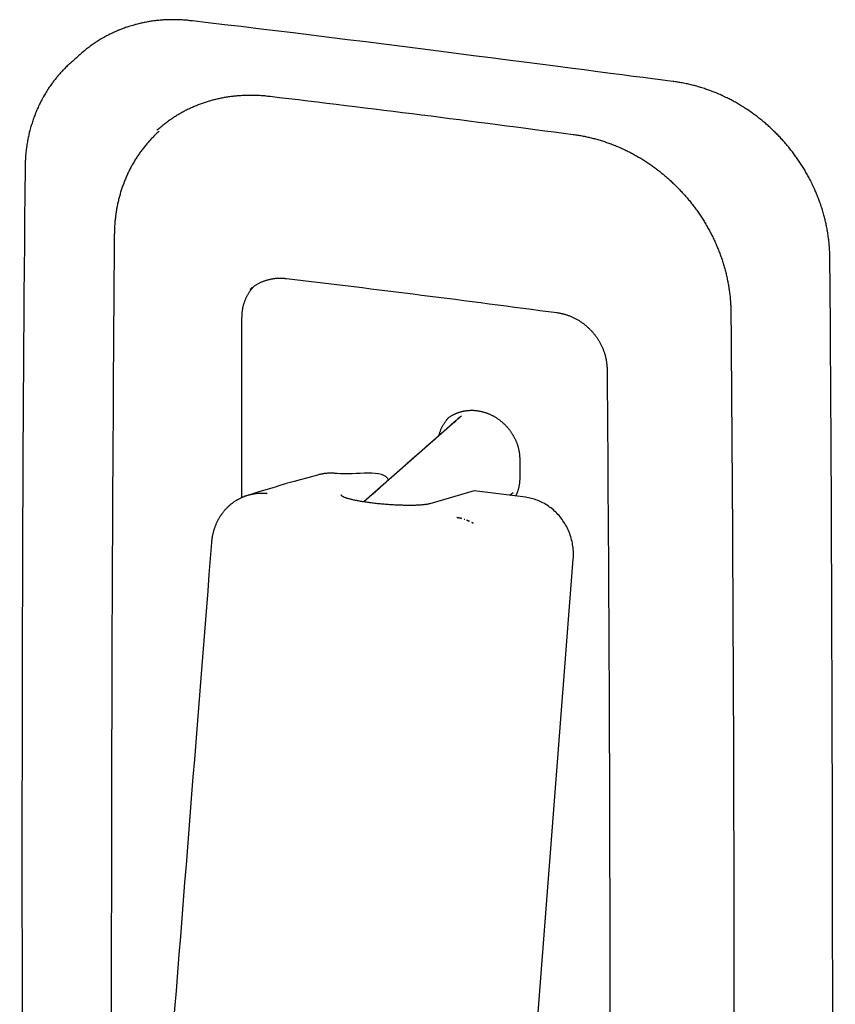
# Paper-space layout '_Dimétrica' of a CAD drawing. Header units: millimetres. Extents: x 12 to 85, y 1 to 177.
# Tile 2 of 2: x 12 to 85, y 89 to 177. Entities that reach past the tile are written whole.
import ezdxf

# ---------------------------------------------------------------- set-up
doc = ezdxf.new("R2010")
doc.units = ezdxf.units.MM

psp = doc.layouts.new('_Dimétrica')

# ---------------------------------------------------------------- linework, layer by layer
at = {"color": 7, "linetype": 'Continuous', "lineweight": 25}
for p, q in [((49.801, 140.972), (49.801, 140.972)), ((50.331, 140.591), (42.398, 133.594)), ((31.427, 133.959), (31.427, 133.959)), ((31.976, 134.17), (31.86, 134.133)), ((32.446, 134.285), (32.361, 134.269)), ((55.463, 134.184), (55.755, 134.441))]:
    psp.add_line(p, q, dxfattribs=at)
at = {"color": 7, "linetype": 'Continuous', "lineweight": 25, "flags": 128}
psp.add_lwpolyline([(53.191, 25.733), (61.147, 128.479), (61.157, 128.623), (61.162, 128.768), (61.163, 128.912), (61.16, 129.057), (61.154, 129.202), (61.143, 129.346), (61.128, 129.491), (61.11, 129.635), (61.087, 129.778), (61.061, 129.921), (61.03, 130.063), (60.996, 130.205), (60.958, 130.345), (60.916, 130.484), (60.871, 130.622), (60.822, 130.759), (60.769, 130.894), (60.712, 131.028), (60.652, 131.16), (60.588, 131.291), (60.521, 131.419), (60.45, 131.546), (60.376, 131.67), (60.299, 131.793), (60.219, 131.912), (60.135, 132.03), (60.048, 132.145), (59.958, 132.257), (59.865, 132.367), (59.77, 132.474), (59.671, 132.578), (59.57, 132.679), (59.466, 132.777), (59.36, 132.872), (59.251, 132.964), (59.14, 133.052), (59.027, 133.137), (58.911, 133.219), (58.794, 133.297), (58.674, 133.371), (58.553, 133.442), (58.43, 133.509), (58.305, 133.572), (58.178, 133.632), (58.05, 133.688), (57.921, 133.739), (57.791, 133.787), (57.659, 133.831), (57.527, 133.871), (57.393, 133.907), (57.259, 133.938), (57.124, 133.966), (56.989, 133.989), (56.853, 134.008), (52.269, 134.586), (48.3, 133.431), (48.257, 133.42), (48.211, 133.408), (48.162, 133.397), (48.11, 133.387), (48.054, 133.377), (47.996, 133.367), (47.934, 133.358), (47.87, 133.35), (47.803, 133.341), (47.733, 133.334), (47.66, 133.326), (47.585, 133.32), (47.506, 133.314), (47.426, 133.308), (47.342, 133.303), (47.257, 133.298), (47.169, 133.294), (47.078, 133.29), (46.986, 133.287), (46.891, 133.285), (46.795, 133.283), (46.696, 133.281), (46.595, 133.28), (46.493, 133.28), (46.389, 133.28), (46.283, 133.281), (46.176, 133.282), (46.067, 133.284), (45.957, 133.286), (45.846, 133.289), (45.733, 133.292), (45.62, 133.296), (45.505, 133.3), (45.39, 133.305), (45.274, 133.311), (45.157, 133.317), (45.039, 133.323), (44.921, 133.33), (44.803, 133.337), (44.684, 133.345), (44.565, 133.354), (44.447, 133.363), (44.328, 133.372), (44.209, 133.382), (44.09, 133.392), (43.972, 133.403), (43.854, 133.414), (43.737, 133.425), (43.62, 133.437), (43.504, 133.45), (43.389, 133.462), (43.275, 133.476), (43.162, 133.489), (43.049, 133.503), (42.939, 133.517), (42.829, 133.532), (42.721, 133.547), (42.614, 133.562), (42.509, 133.577), (42.405, 133.593), (42.303, 133.609), (42.203, 133.626), (42.105, 133.642), (42.009, 133.659), (41.915, 133.676), (41.823, 133.693), (41.734, 133.71), (41.646, 133.728), (41.561, 133.746), (41.479, 133.764), (41.399, 133.782), (41.321, 133.8), (41.247, 133.818), (41.175, 133.836), (41.106, 133.855), (41.039, 133.873), (40.976, 133.891), (40.915, 133.91), (40.858, 133.928), (40.803, 133.947), (40.752, 133.965), (40.704, 133.984), (40.659, 134.002), (40.617, 134.02), (40.579, 134.038), (40.543, 134.056), (40.511, 134.074), (40.483, 134.092), (40.458, 134.11), (40.436, 134.127), (40.417, 134.145), (40.402, 134.162), (40.391, 134.179), (40.383, 134.195), (40.378, 134.212), (40.377, 134.228), (40.377, 134.228)], dxfattribs=at)
at = {"color": 7, "linetype": 'Continuous', "lineweight": 25}
for points, knots in [([(12.075, 21.986), (12.075, 21.986), (12.075, 21.937), (12.08, 21.52), (12.093, 21.215), (12.124, 20.788), (12.133, 20.703), (12.171, 20.291), (12.223, 19.916), (12.277, 19.546), (12.357, 19.124), (12.372, 19.053), (12.461, 18.628), (12.547, 18.281), (12.668, 17.839), (12.768, 17.498), (12.912, 17.069), (12.93, 17.017), (13.081, 16.59), (13.215, 16.254), (13.389, 15.84), (13.562, 15.457), (13.761, 15.05), (13.922, 14.732), (14.155, 14.314), (14.169, 14.29), (14.409, 13.875), (14.601, 13.572), (14.849, 13.191), (15.095, 12.839), (15.353, 12.487), (15.619, 12.143), (15.894, 11.805), (16.178, 11.475), (16.471, 11.152), (16.771, 10.836), (17.079, 10.529), (17.396, 10.229), (17.715, 9.941), (18.062, 9.647), (18.339, 9.419), (18.72, 9.129), (18.743, 9.112), (19.128, 8.829), (19.424, 8.629), (19.802, 8.381), (20.161, 8.161), (20.55, 7.937), (20.867, 7.762), (21.271, 7.558), (21.32, 7.535), (21.728, 7.338), (22.054, 7.196), (22.477, 7.021), (22.811, 6.892), (23.222, 6.751), (23.29, 6.727), (23.702, 6.595), (24.047, 6.497), (24.467, 6.388), (24.868, 6.296), (25.289, 6.213), (25.645, 6.15), (26.046, 6.096), (31.089, 5.419), (54.617, 2.346), (69.533, 0.621), (69.887, 0.59), (70.274, 0.571), (70.375, 0.566), (70.726, 0.555), (71.07, 0.559), (71.175, 0.562), (71.565, 0.573), (71.869, 0.593), (72.249, 0.63), (72.361, 0.641), (72.697, 0.68), (73.025, 0.733), (73.14, 0.754), (73.5, 0.818), (73.834, 0.893), (74.235, 0.993), (74.566, 1.085), (74.903, 1.194), (75.022, 1.233), (75.328, 1.338), (75.624, 1.456), (75.743, 1.504), (76.039, 1.626), (76.325, 1.762), (76.443, 1.818), (76.728, 1.958), (77.003, 2.111), (77.118, 2.175), (77.391, 2.332), (77.655, 2.502), (77.767, 2.573), (78.028, 2.747), (78.279, 2.933), (78.387, 3.011), (78.649, 3.213), (79.447, 3.883), (79.172, 3.673), (80.082, 4.462), (80.179, 4.554), (80.409, 4.765), (80.629, 4.988), (80.72, 5.085), (80.936, 5.311), (81.141, 5.549), (81.226, 5.651), (81.427, 5.891), (81.617, 6.143), (81.695, 6.25), (81.881, 6.503), (82.056, 6.769), (82.126, 6.878), (82.296, 7.145), (82.455, 7.423), (82.517, 7.535), (82.672, 7.814), (82.814, 8.105), (82.867, 8.218), (83.018, 8.539), (83.15, 8.856), (83.3, 9.241), (83.416, 9.563), (83.525, 9.912), (83.559, 10.024), (83.653, 10.342), (83.733, 10.67), (83.759, 10.781), (83.843, 11.153), (83.9, 11.452), (83.96, 11.837), (83.977, 11.942), (84.023, 12.282), (84.056, 12.632), (84.064, 12.733), (84.094, 13.119), (84.107, 13.474), (84.597, 61.893), (84.275, 138.887), (84.111, 155.355), (84.107, 155.765), (84.094, 156.064), (84.063, 156.483), (84.057, 156.567), (84.016, 156.988), (83.979, 157.282), (83.912, 157.71), (83.9, 157.783), (83.826, 158.199), (83.752, 158.543), (83.648, 158.978), (83.56, 159.315), (83.433, 159.737), (83.417, 159.792), (83.283, 160.211), (83.161, 160.547), (83.008, 160.952), (82.84, 161.354), (82.699, 161.678), (82.499, 162.093), (82.483, 162.126), (82.276, 162.539), (82.106, 162.849), (81.886, 163.235), (81.667, 163.595), (81.436, 163.954), (81.196, 164.307), (80.947, 164.654), (80.69, 164.995), (80.423, 165.33), (80.148, 165.658), (79.866, 165.979), (79.575, 166.292), (79.276, 166.598), (78.97, 166.897), (78.656, 167.187), (78.336, 167.469), (78.008, 167.743), (77.679, 168.005), (77.323, 168.272), (77.037, 168.48), (76.653, 168.737), (76.623, 168.756), (76.235, 169.007), (75.932, 169.187), (75.554, 169.404), (75.172, 169.607), (74.853, 169.769), (74.455, 169.954), (74.401, 169.978), (73.999, 170.157), (73.675, 170.286), (73.256, 170.443), (72.925, 170.56), (72.522, 170.685), (72.45, 170.707), (72.034, 170.826), (71.747, 170.9), (71.335, 170.993), (71.252, 171.009), (70.84, 171.093), (70.545, 171.142), (70.139, 171.198), (65.098, 171.846), (41.569, 174.948), (26.653, 176.673), (26.299, 176.704), (25.912, 176.722), (25.811, 176.728), (25.46, 176.739), (25.117, 176.735), (25.011, 176.732), (24.621, 176.72), (24.317, 176.701), (23.937, 176.664), (23.825, 176.653), (23.489, 176.614), (23.162, 176.56), (23.047, 176.54), (22.679, 176.473), (22.38, 176.408), (22.024, 176.317), (21.905, 176.288), (21.59, 176.2), (21.284, 176.1), (21.165, 176.061), (20.859, 175.956), (20.562, 175.838), (20.443, 175.79), (20.147, 175.668), (19.861, 175.531), (19.744, 175.476), (19.459, 175.336), (19.184, 175.182), (19.069, 175.119), (18.795, 174.962), (18.532, 174.792), (18.42, 174.721), (18.158, 174.547), (17.907, 174.361), (17.799, 174.282), (17.55, 174.093), (17.312, 173.891), (16.947, 173.589), (16.871, 173.488), (16.146, 172.871), (16.052, 172.783), (16.05, 172.78)], [0, 0, 0, 0, 0.0000176, 0.0013381, 0.0026585, 0.003979, 0.0039966, 0.0053169, 0.0066372, 0.0079574, 0.0092777, 0.0092953, 0.0106153, 0.0119354, 0.0132554, 0.0145755, 0.0158956, 0.0159132, 0.017233, 0.0185528, 0.0198727, 0.0211925, 0.0225123, 0.0238322, 0.025152, 0.0251696, 0.0264892, 0.0278088, 0.0291284, 0.030448, 0.0317676, 0.0330872, 0.0344068, 0.0357264, 0.037046, 0.0383656, 0.0396852, 0.0410048, 0.0423244, 0.043644, 0.0449635, 0.0462832, 0.0463008, 0.0476206, 0.0489404, 0.0502603, 0.0515801, 0.0528999, 0.0542198, 0.0555396, 0.0555572, 0.0568773, 0.0581973, 0.0595174, 0.0608374, 0.0621575, 0.0621751, 0.0634954, 0.0648156, 0.0661359, 0.0674564, 0.0687769, 0.0700973, 0.0714178, 0.0714354, 0.2107802, 0.2120769, 0.2133735, 0.2146701, 0.2146878, 0.2159846, 0.2172814, 0.217299, 0.2185959, 0.2198929, 0.2211899, 0.2212075, 0.2225046, 0.2238017, 0.2238193, 0.2251165, 0.2264137, 0.2277111, 0.2290084, 0.2303058, 0.2303234, 0.2316208, 0.2329182, 0.2329358, 0.2342333, 0.2355308, 0.2355484, 0.236846, 0.2381435, 0.2381612, 0.2394588, 0.2407564, 0.240774, 0.2420717, 0.2433693, 0.2433869, 0.2446846, 0.2459824, 0.2538584, 0.2551561, 0.2551737, 0.2564714, 0.257769, 0.2577867, 0.2590843, 0.260382, 0.2603996, 0.2616972, 0.2629948, 0.2630124, 0.26431, 0.2656076, 0.2656252, 0.2669227, 0.2682202, 0.2682378, 0.2695352, 0.2708326, 0.2708503, 0.2721476, 0.2734449, 0.2747423, 0.2760395, 0.2773367, 0.2773544, 0.2786514, 0.2799485, 0.2799661, 0.2812631, 0.28256, 0.283857, 0.2838746, 0.2851714, 0.2864682, 0.2864858, 0.2877824, 0.2890791, 0.2903757, 0.744761, 0.7447787, 0.7460751, 0.7473716, 0.7486681, 0.7486854, 0.7499817, 0.7512781, 0.7525744, 0.7525917, 0.7538878, 0.7551839, 0.75648, 0.7577762, 0.7590723, 0.7590896, 0.7603855, 0.7616814, 0.7629773, 0.7642732, 0.7655691, 0.766865, 0.7668823, 0.768178, 0.7694737, 0.7707693, 0.772065, 0.7733607, 0.7746564, 0.7759521, 0.7772478, 0.7785434, 0.7798391, 0.7811348, 0.7824305, 0.7837261, 0.7850218, 0.7863175, 0.7876132, 0.7889088, 0.7902045, 0.7915002, 0.7927959, 0.7940916, 0.7941089, 0.7954048, 0.7967007, 0.7979966, 0.7992925, 0.8005884, 0.8018843, 0.8019016, 0.8031977, 0.8044938, 0.8057899, 0.807086, 0.8083822, 0.8083995, 0.8096958, 0.8109921, 0.8122884, 0.8123057, 0.8136022, 0.8148987, 0.8161952, 0.8162128, 0.9555576, 0.9568542, 0.9581509, 0.9594475, 0.9594651, 0.9607619, 0.9620587, 0.9620764, 0.9633733, 0.9646703, 0.9659672, 0.9659848, 0.9672819, 0.968579, 0.9685967, 0.9698939, 0.9711911, 0.9724883, 0.9725059, 0.9738032, 0.9751006, 0.9751182, 0.9764156, 0.977713, 0.9777306, 0.9790281, 0.9803256, 0.9803432, 0.9816408, 0.9829384, 0.982956, 0.9842536, 0.9855512, 0.9855688, 0.9868665, 0.9881641, 0.9881818, 0.9894794, 0.9907771, 0.9907947, 0.9986708, 0.9999684, 1, 1, 1, 1]), ([(16.055, 172.785), (15.968, 172.705), (15.795, 172.546), (15.558, 172.305), (15.466, 172.209), (15.25, 171.983), (15.045, 171.744), (14.961, 171.643), (14.759, 171.402), (14.569, 171.151), (14.492, 171.044), (14.305, 170.791), (14.131, 170.525), (14.061, 170.416), (13.89, 170.149), (13.731, 169.87), (13.67, 169.759), (13.515, 169.479), (13.372, 169.189), (13.319, 169.075), (13.181, 168.785), (13.055, 168.482), (13.011, 168.368), (12.876, 168.027), (12.774, 167.738), (12.662, 167.381), (12.627, 167.27), (12.533, 166.952), (12.453, 166.623), (12.427, 166.513), (12.343, 166.141), (12.286, 165.842), (12.226, 165.457), (12.21, 165.352), (12.163, 165.012), (12.13, 164.662), (12.123, 164.561), (12.093, 164.175), (12.079, 163.82), (11.591, 115.361), (11.833, 68.607), (12.075, 21.986)], [0, 0, 0, 0, 0.00265, 0.005301, 0.005337, 0.007987, 0.010638, 0.010674, 0.013324, 0.015974, 0.01601, 0.018661, 0.021311, 0.021347, 0.023997, 0.026647, 0.026683, 0.029333, 0.031983, 0.032019, 0.034669, 0.037318, 0.037354, 0.040004, 0.042653, 0.045303, 0.045339, 0.047988, 0.050637, 0.050673, 0.053322, 0.055971, 0.05862, 0.058656, 0.061305, 0.063954, 0.06399, 0.066638, 0.069286, 0.071935, 1, 1, 1, 1]), ([(23.87, 166.847), (23.965, 166.932), (24.154, 167.101), (24.447, 167.342), (24.748, 167.575), (25.057, 167.798), (25.373, 168.011), (25.696, 168.214), (26.026, 168.407), (26.362, 168.589), (26.704, 168.761), (27.053, 168.922), (27.407, 169.072), (27.766, 169.212), (28.131, 169.34), (28.5, 169.457), (28.874, 169.563), (29.252, 169.657), (29.634, 169.74), (30.019, 169.812), (30.408, 169.872), (30.8, 169.92), (31.194, 169.957), (31.59, 169.982), (31.989, 169.996), (32.389, 169.997), (32.79, 169.987), (33.193, 169.966), (33.596, 169.933), (42.908, 168.837), (52.218, 167.664), (61.53, 166.414), (61.933, 166.345), (62.335, 166.265), (62.737, 166.174), (63.137, 166.071), (63.535, 165.958), (63.932, 165.833), (64.326, 165.696), (64.718, 165.549), (65.106, 165.391), (65.492, 165.223), (65.874, 165.044), (66.252, 164.854), (66.625, 164.654), (66.995, 164.444), (67.359, 164.224), (67.719, 163.994), (68.073, 163.754), (68.421, 163.505), (68.764, 163.247), (69.1, 162.98), (69.43, 162.704), (69.753, 162.42), (70.069, 162.127), (70.377, 161.826), (70.678, 161.518), (70.972, 161.202), (71.257, 160.878), (71.534, 160.548), (71.803, 160.21), (72.062, 159.867), (72.313, 159.516), (72.555, 159.161), (72.788, 158.799), (73.011, 158.432), (73.224, 158.06), (73.427, 157.683), (73.62, 157.302), (73.804, 156.916), (73.976, 156.527), (74.139, 156.134), (74.291, 155.739), (74.432, 155.34), (74.562, 154.939), (74.681, 154.535), (74.789, 154.13), (74.886, 153.723), (74.972, 153.315), (75.046, 152.906), (75.109, 152.496), (75.161, 152.086), (75.201, 151.676), (75.23, 151.267), (75.248, 150.859), (75.609, 106.7), (75.617, 62.588), (75.248, 18.516), (75.229, 18.105), (75.199, 17.695), (75.158, 17.289), (75.104, 16.885), (75.039, 16.484), (74.961, 16.087), (74.872, 15.694), (74.772, 15.305), (74.66, 14.921), (74.536, 14.541), (74.401, 14.167), (74.255, 13.798), (74.098, 13.436), (73.93, 13.079), (73.751, 12.729), (73.561, 12.385), (73.361, 12.049), (73.15, 11.72), (72.929, 11.398), (72.698, 11.085), (72.458, 10.779), (72.208, 10.482), (71.948, 10.194), (71.679, 9.914), (71.402, 9.643), (71.21, 9.471), (71.114, 9.384)], [0, 0, 0, 0, 0.001995, 0.00399, 0.005985, 0.00798, 0.009975, 0.01197, 0.013966, 0.015961, 0.017956, 0.019951, 0.021946, 0.023941, 0.025936, 0.027931, 0.029926, 0.031921, 0.033916, 0.035911, 0.037906, 0.039902, 0.041897, 0.043892, 0.045887, 0.047882, 0.049877, 0.051872, 0.053867, 0.055862, 0.190027, 0.192022, 0.194017, 0.196012, 0.198007, 0.200002, 0.201997, 0.203993, 0.205988, 0.207983, 0.209978, 0.211973, 0.213968, 0.215963, 0.217958, 0.219953, 0.221948, 0.223943, 0.225938, 0.227934, 0.229929, 0.231924, 0.233919, 0.235914, 0.237909, 0.239904, 0.241899, 0.243894, 0.245889, 0.247884, 0.249879, 0.251874, 0.25387, 0.255865, 0.25786, 0.259855, 0.26185, 0.263845, 0.26584, 0.267835, 0.26983, 0.271825, 0.27382, 0.275815, 0.27781, 0.279806, 0.281801, 0.283796, 0.285791, 0.287786, 0.289781, 0.291776, 0.293771, 0.295766, 0.297761, 0.299756, 0.945135, 0.947167, 0.949199, 0.951231, 0.953264, 0.955296, 0.957328, 0.95936, 0.961392, 0.963424, 0.965456, 0.967488, 0.96952, 0.971552, 0.973584, 0.975616, 0.977648, 0.97968, 0.981712, 0.983744, 0.985776, 0.987808, 0.98984, 0.991872, 0.993904, 0.995936, 0.997968, 1, 1, 1, 1]), ([(24.075, 166.761), (24.055, 166.744), (23.992, 166.689), (23.717, 166.431), (23.468, 166.18), (23.207, 165.901), (22.961, 165.619), (22.722, 165.328), (22.493, 165.029), (22.273, 164.722), (22.062, 164.408), (21.862, 164.087), (21.671, 163.759), (21.49, 163.424), (21.319, 163.083), (21.159, 162.736), (21.01, 162.383), (20.87, 162.024), (20.742, 161.661), (20.624, 161.292), (20.518, 160.919), (20.422, 160.542), (20.337, 160.16), (20.264, 159.775), (20.202, 159.387), (20.151, 158.995), (20.111, 158.601), (20.083, 158.204), (20.065, 157.806), (19.704, 113.742), (19.704, 69.637), (20.065, 25.481), (20.083, 25.078), (20.111, 24.675), (20.151, 24.27), (20.202, 23.866), (20.264, 23.462), (20.337, 23.058), (20.422, 22.655), (20.518, 22.254), (20.624, 21.854), (20.742, 21.456), (20.87, 21.06), (21.01, 20.666), (21.159, 20.276), (21.319, 19.888), (21.49, 19.504), (21.671, 19.124), (21.862, 18.748), (22.062, 18.376), (22.273, 18.009), (22.493, 17.647), (22.722, 17.29), (22.961, 16.938), (23.208, 16.593), (23.465, 16.254), (23.73, 15.921), (24.003, 15.595), (24.284, 15.276), (24.574, 14.964), (24.871, 14.659), (25.175, 14.362), (25.487, 14.074), (25.806, 13.793), (26.131, 13.521), (26.463, 13.257), (26.801, 13.003), (27.145, 12.757), (27.494, 12.521), (27.849, 12.294), (28.209, 12.077), (28.573, 11.869), (28.942, 11.672), (29.315, 11.485), (29.692, 11.308), (30.072, 11.141), (30.456, 10.985), (30.842, 10.84), (31.231, 10.706), (31.622, 10.583), (32.016, 10.47), (32.41, 10.369), (32.806, 10.279), (33.204, 10.201), (33.601, 10.133), (42.909, 8.882), (52.219, 7.708), (61.532, 6.614), (61.937, 6.581), (62.341, 6.56), (62.745, 6.551), (63.147, 6.553), (63.547, 6.568), (63.945, 6.595), (64.341, 6.633), (64.734, 6.684), (65.124, 6.746), (65.511, 6.82), (65.894, 6.906), (66.273, 7.004), (66.648, 7.113), (67.018, 7.234), (67.382, 7.366), (67.742, 7.509), (68.096, 7.664), (68.444, 7.829), (68.786, 8.006), (69.122, 8.193), (69.45, 8.391), (69.773, 8.599), (70.086, 8.817), (70.397, 9.05), (70.679, 9.273), (70.969, 9.523), (71.033, 9.579), (71.053, 9.597)], [0, 0, 0, 0, 0.000928, 0.002903, 0.004877, 0.006852, 0.008827, 0.010801, 0.012776, 0.014751, 0.016725, 0.0187, 0.020675, 0.022649, 0.024624, 0.026599, 0.028573, 0.030548, 0.032523, 0.034497, 0.036472, 0.038446, 0.040421, 0.042396, 0.04437, 0.046345, 0.04832, 0.050294, 0.052269, 0.054244, 0.701589, 0.703564, 0.705539, 0.707513, 0.709488, 0.711463, 0.713437, 0.715412, 0.717387, 0.719361, 0.721336, 0.723311, 0.725285, 0.72726, 0.729235, 0.731209, 0.733184, 0.735159, 0.737133, 0.739108, 0.741083, 0.743057, 0.745032, 0.747006, 0.748981, 0.750956, 0.75293, 0.754905, 0.75688, 0.758854, 0.760829, 0.762804, 0.764778, 0.766753, 0.768728, 0.770702, 0.772677, 0.774652, 0.776626, 0.778601, 0.780576, 0.78255, 0.784525, 0.7865, 0.788474, 0.790449, 0.792424, 0.794398, 0.796373, 0.798347, 0.800322, 0.802297, 0.804271, 0.806246, 0.808221, 0.810195, 0.944769, 0.94678, 0.948792, 0.950803, 0.952814, 0.954825, 0.956836, 0.958848, 0.960859, 0.96287, 0.964881, 0.966892, 0.968904, 0.970915, 0.972926, 0.974937, 0.976949, 0.97896, 0.980971, 0.982982, 0.984993, 0.987005, 0.989016, 0.991027, 0.993038, 0.99505, 0.997061, 0.999072, 1, 1, 1, 1]), ([(32.229, 152.615), (32.259, 152.642), (32.319, 152.695), (32.413, 152.772), (32.509, 152.846), (32.607, 152.917), (32.707, 152.985), (32.81, 153.049), (32.915, 153.111), (33.021, 153.169), (33.13, 153.223), (33.241, 153.274), (33.354, 153.322), (33.468, 153.367), (33.584, 153.407), (33.701, 153.445), (33.82, 153.478), (33.94, 153.508), (34.062, 153.535), (34.184, 153.557), (34.308, 153.576), (34.432, 153.592), (34.557, 153.604), (34.684, 153.611), (34.81, 153.616), (34.937, 153.616), (35.065, 153.613), (35.193, 153.606), (35.321, 153.596), (43.483, 152.636), (51.643, 151.608), (59.805, 150.511), (59.933, 150.489), (60.061, 150.464), (60.188, 150.435), (60.316, 150.402), (60.442, 150.366), (60.568, 150.326), (60.694, 150.283), (60.818, 150.236), (60.942, 150.186), (61.064, 150.133), (61.186, 150.076), (61.306, 150.015), (61.425, 149.952), (61.542, 149.885), (61.658, 149.815), (61.772, 149.742), (61.885, 149.666), (61.995, 149.587), (62.104, 149.505), (62.211, 149.42), (62.316, 149.332), (62.419, 149.242), (62.519, 149.149), (62.617, 149.053), (62.713, 148.955), (62.806, 148.854), (62.897, 148.752), (62.985, 148.646), (63.07, 148.539), (63.153, 148.43), (63.233, 148.319), (63.309, 148.206), (63.383, 148.091), (63.454, 147.974), (63.522, 147.856), (63.587, 147.736), (63.648, 147.615), (63.706, 147.492), (63.761, 147.368), (63.813, 147.244), (63.861, 147.118), (63.906, 146.991), (63.947, 146.863), (63.985, 146.735), (64.02, 146.606), (64.05, 146.477), (64.078, 146.347), (64.101, 146.217), (64.121, 146.087), (64.138, 145.957), (64.151, 145.826), (64.16, 145.696), (64.165, 145.567), (64.492, 105.871), (64.498, 66.22), (64.165, 26.606), (64.159, 26.475), (64.15, 26.345), (64.137, 26.216), (64.12, 26.087), (64.099, 25.96), (64.074, 25.834), (64.046, 25.709), (64.014, 25.585), (63.978, 25.463), (63.939, 25.342), (63.896, 25.224), (63.85, 25.106), (63.8, 24.991), (63.746, 24.878), (63.689, 24.766), (63.629, 24.657), (63.565, 24.55), (63.499, 24.446), (63.428, 24.343), (63.355, 24.244), (63.279, 24.147), (63.199, 24.052), (63.117, 23.96), (63.031, 23.872), (62.943, 23.786), (62.882, 23.731), (62.851, 23.703)], [0, 0, 0, 0, 0.000821, 0.001642, 0.002463, 0.003284, 0.004106, 0.004927, 0.005748, 0.006569, 0.00739, 0.008211, 0.009032, 0.009853, 0.010674, 0.011496, 0.012317, 0.013138, 0.013959, 0.01478, 0.015601, 0.016422, 0.017243, 0.018064, 0.018886, 0.019707, 0.020528, 0.021349, 0.02217, 0.022991, 0.17813, 0.178951, 0.179772, 0.180593, 0.181414, 0.182235, 0.183056, 0.183877, 0.184698, 0.18552, 0.186341, 0.187162, 0.187983, 0.188804, 0.189625, 0.190446, 0.191267, 0.192089, 0.19291, 0.193731, 0.194552, 0.195373, 0.196194, 0.197015, 0.197836, 0.198657, 0.199478, 0.2003, 0.201121, 0.201942, 0.202763, 0.203584, 0.204405, 0.205226, 0.206047, 0.206869, 0.20769, 0.208511, 0.209332, 0.210153, 0.210974, 0.211795, 0.212616, 0.213437, 0.214259, 0.21508, 0.215901, 0.216722, 0.217543, 0.218364, 0.219185, 0.220006, 0.220828, 0.221649, 0.22247, 0.223291, 0.977419, 0.978256, 0.979092, 0.979928, 0.980765, 0.981601, 0.982437, 0.983274, 0.98411, 0.984946, 0.985783, 0.986619, 0.987455, 0.988292, 0.989128, 0.989964, 0.990801, 0.991637, 0.992473, 0.993309, 0.994146, 0.994982, 0.995818, 0.996655, 0.997491, 0.998327, 0.999164, 1, 1, 1, 1]), ([(31.49, 133.988), (31.468, 139.357), (31.446, 144.77), (31.491, 150.218), (31.496, 150.346), (31.505, 150.474), (31.518, 150.601), (31.535, 150.727), (31.555, 150.852), (31.578, 150.976), (31.606, 151.099), (31.637, 151.221), (31.671, 151.341), (31.709, 151.46), (31.75, 151.577), (31.795, 151.692), (31.843, 151.806), (31.895, 151.918), (31.95, 152.028), (32.008, 152.135), (32.069, 152.241), (32.134, 152.345), (32.202, 152.446), (32.273, 152.545), (32.347, 152.641), (32.424, 152.735), (32.492, 152.813), (32.535, 152.859), (32.551, 152.876)], [0, 0, 0, 0, 0.835253, 0.841957, 0.848662, 0.855366, 0.862071, 0.868776, 0.875481, 0.882185, 0.888889, 0.895595, 0.902299, 0.909004, 0.915709, 0.922413, 0.929118, 0.935822, 0.942527, 0.949232, 0.955937, 0.962641, 0.969346, 0.976051, 0.982755, 0.98946, 0.996164, 1, 1, 1, 1]), ([(50.411, 140.66), (50.411, 140.66), (53.085, 143.017), (47.741, 138.306), (42.398, 133.594)], [0, 0, 0, 0, 0, 1, 1, 1, 1]), ([(49.125, 139.527), (49.128, 139.542), (49.139, 139.592), (49.161, 139.676), (49.192, 139.781), (49.225, 139.884), (49.262, 139.985), (49.301, 140.085), (49.344, 140.184), (49.39, 140.281), (49.438, 140.376), (49.49, 140.469), (49.544, 140.56), (49.602, 140.65), (49.661, 140.737), (49.724, 140.822), (49.789, 140.905), (49.857, 140.986), (49.922, 141.058), (49.965, 141.102), (49.983, 141.121)], [0, 0, 0, 0, 0.023637, 0.081907, 0.140169, 0.198433, 0.2567, 0.314958, 0.373223, 0.431488, 0.489754, 0.54802, 0.606278, 0.664542, 0.722807, 0.781072, 0.839339, 0.897599, 0.955865, 1, 1, 1, 1]), ([(49.801, 140.972), (49.827, 140.995), (49.88, 141.041), (49.963, 141.106), (50.047, 141.169), (50.134, 141.229), (50.222, 141.287), (50.313, 141.341), (50.405, 141.393), (50.499, 141.441), (50.595, 141.487), (50.692, 141.529), (50.791, 141.569), (50.892, 141.605), (50.993, 141.638), (51.096, 141.668), (51.201, 141.695), (51.306, 141.719), (51.413, 141.739), (51.52, 141.756), (51.628, 141.77), (51.737, 141.781), (51.847, 141.788), (51.957, 141.792), (52.067, 141.793), (52.178, 141.791), (52.29, 141.785), (52.401, 141.776), (52.513, 141.763), (52.624, 141.747), (52.736, 141.728), (52.847, 141.706), (52.958, 141.681), (53.069, 141.652), (53.179, 141.62), (53.288, 141.586), (53.397, 141.547), (53.505, 141.506), (53.613, 141.462), (53.719, 141.415), (53.825, 141.365), (53.929, 141.312), (54.032, 141.256), (54.134, 141.197), (54.234, 141.135), (54.333, 141.071), (54.43, 141.004), (54.526, 140.934), (54.62, 140.862), (54.713, 140.787), (54.803, 140.71), (54.892, 140.63), (54.978, 140.548), (55.063, 140.464), (55.145, 140.378), (55.225, 140.289), (55.303, 140.199), (55.378, 140.106), (55.451, 140.012), (55.521, 139.916), (55.589, 139.818), (55.655, 139.719), (55.717, 139.618), (55.777, 139.515), (55.834, 139.412), (55.889, 139.307), (55.94, 139.2), (55.989, 139.093), (56.035, 138.985), (56.077, 138.875), (56.117, 138.765), (56.154, 138.654), (56.187, 138.543), (56.218, 138.431), (56.245, 138.318), (56.269, 138.206), (56.29, 138.092), (56.308, 137.979), (56.322, 137.866), (56.334, 137.753), (56.342, 137.639), (56.347, 137.526), (56.352, 136.885), (56.352, 136.244), (56.347, 135.604), (56.342, 135.493), (56.334, 135.382), (56.322, 135.271), (56.308, 135.162), (56.29, 135.053), (56.269, 134.945), (56.245, 134.838), (56.218, 134.733), (56.187, 134.628), (56.154, 134.525), (56.117, 134.424), (56.077, 134.323), (56.034, 134.225), (56.003, 134.157), (55.985, 134.122), (55.983, 134.118)], [0, 0, 0, 0, 0.0089927, 0.017986, 0.0269781, 0.0359706, 0.0449632, 0.0539561, 0.0629484, 0.0719413, 0.080934, 0.0899265, 0.0989192, 0.1079114, 0.116904, 0.1258967, 0.1348894, 0.1438819, 0.1528746, 0.1618673, 0.1708598, 0.1798524, 0.188845, 0.1978376, 0.2068302, 0.2158225, 0.2248155, 0.2338082, 0.2428008, 0.2517934, 0.2607856, 0.2697786, 0.2787708, 0.2877635, 0.296756, 0.3057486, 0.3147412, 0.323734, 0.3327264, 0.3417189, 0.3507119, 0.3597043, 0.368697, 0.3776899, 0.3866819, 0.3956748, 0.404667, 0.4136595, 0.4226527, 0.4316452, 0.440638, 0.4496305, 0.4586231, 0.4676153, 0.4766085, 0.4856011, 0.4945936, 0.5035856, 0.5125786, 0.5215716, 0.5305636, 0.5395566, 0.5485494, 0.5575423, 0.5665345, 0.5755265, 0.5845191, 0.5935121, 0.6025048, 0.6114975, 0.6204893, 0.6294824, 0.638475, 0.6474673, 0.6564607, 0.6654528, 0.6744459, 0.6834374, 0.69243, 0.7014234, 0.7104158, 0.7194079, 0.7284005, 0.8641268, 0.8731194, 0.8821115, 0.8911051, 0.9000973, 0.9090899, 0.9180825, 0.9270757, 0.9360677, 0.9450601, 0.9540524, 0.9630461, 0.972038, 0.9810309, 0.9900237, 0.9990163, 1, 1, 1, 1]), ([(44.603, 135.539), (44.602, 135.544), (44.293, 136.575), (41.484, 135.946), (39.88, 136.146), (39.743, 136.156), (39.606, 136.163), (39.47, 136.165), (39.334, 136.164), (39.197, 136.158), (39.062, 136.148), (38.926, 136.133), (38.792, 136.115), (38.658, 136.092), (38.525, 136.065), (38.393, 136.034), (32.883, 134.521), (37.477, 135.837), (31.986, 134.173), (31.976, 134.17)], [0, 0, 0, 0, 0.000831, 0.198359, 0.204221, 0.210084, 0.215947, 0.22181, 0.227673, 0.233536, 0.239399, 0.245262, 0.251124, 0.256987, 0.26285, 0.268713, 0.274576, 0.998679, 1, 1, 1, 1]), ([(31.86, 134.133), (31.86, 134.132), (31.845, 134.127), (31.754, 134.096), (31.663, 134.061), (31.637, 134.05), (31.552, 134.015), (31.523, 134.003), (31.424, 133.96), (31.327, 133.912), (31.299, 133.898), (31.203, 133.85), (31.109, 133.797), (31.083, 133.781), (30.977, 133.72), (30.898, 133.67), (30.796, 133.602), (30.772, 133.585), (30.696, 133.531), (30.672, 133.514), (30.603, 133.463), (30.53, 133.405), (30.461, 133.351), (30.367, 133.269), (30.346, 133.25), (30.252, 133.165), (30.184, 133.101), (30.094, 133.009), (30.076, 132.99), (30.009, 132.918), (29.992, 132.899), (29.909, 132.806), (29.838, 132.719), (29.767, 132.632), (29.692, 132.531), (29.678, 132.512), (29.605, 132.409), (29.549, 132.325), (29.481, 132.219), (29.429, 132.132), (29.363, 132.015), (29.354, 131.997), (29.303, 131.902), (29.294, 131.884), (29.234, 131.766), (29.189, 131.667), (29.134, 131.542), (29.094, 131.443), (29.047, 131.316), (29.042, 131.301), (29.005, 131.195), (29, 131.181), (28.959, 131.052), (28.929, 130.948), (28.897, 130.827), (28.87, 130.711), (28.843, 130.587), (28.823, 130.481), (28.801, 130.34), (28.799, 130.331), (28.783, 130.212), (28.782, 130.203), (28.767, 130.074), (26.367, 99.514), (23.294, 61.523), (20.801, 27.206), (20.799, 27.187), (20.799, 27.168), (20.798, 27.149), (20.798, 27.13), (20.797, 27.11), (20.798, 27.091), (20.798, 27.071), (20.798, 27.053), (20.799, 27.04), (20.799, 27.035)], [0, 0, 0, 0, 0.0000266, 0.0012147, 0.0021872, 0.0022162, 0.0034265, 0.0034568, 0.0046611, 0.0058604, 0.0058932, 0.0070887, 0.0082809, 0.008316, 0.0095059, 0.0106944, 0.0118821, 0.0119202, 0.0131086, 0.0131477, 0.0143365, 0.0147605, 0.0159815, 0.0171951, 0.0172371, 0.018444, 0.0196454, 0.0208421, 0.0208864, 0.0220799, 0.0221249, 0.0233145, 0.0245019, 0.0256881, 0.0268738, 0.0269212, 0.0281071, 0.0292939, 0.0302604, 0.0314802, 0.0326926, 0.0327422, 0.0339488, 0.0339988, 0.035199, 0.0363944, 0.0375861, 0.0387747, 0.0399611, 0.0400127, 0.0411987, 0.0412505, 0.0424349, 0.0436197, 0.0448053, 0.0457718, 0.0469718, 0.0481676, 0.0493601, 0.0494129, 0.0506036, 0.0506564, 0.0518439, 0.0528251, 0.9982697, 0.9984417, 0.9986139, 0.9987865, 0.9989598, 0.9991338, 0.999309, 0.9994853, 0.9996632, 0.9998427, 1, 1, 1, 1]), ([(31.398, 133.946), (31.396, 133.945), (31.39, 133.942), (31.382, 133.938), (31.378, 133.936)], [0, 0, 0, 0, 0.319951, 1, 1, 1, 1]), ([(31.524, 134.003), (31.517, 134), (31.495, 133.99), (31.472, 133.98), (31.457, 133.973)], [0, 0, 0, 0, 0.3274007, 1, 1, 1, 1]), ([(31.639, 134.051), (31.631, 134.048), (31.601, 134.036), (31.571, 134.023), (31.55, 134.014)], [0, 0, 0, 0, 0.2801394, 1, 1, 1, 1]), ([(31.849, 134.129), (31.834, 134.123), (31.808, 134.114), (31.778, 134.104), (31.761, 134.098), (31.757, 134.096)], [0, 0, 0, 0, 0.492001, 0.848044, 1, 1, 1, 1]), ([(31.931, 134.155), (31.917, 134.151), (31.894, 134.144), (31.87, 134.136), (31.86, 134.133)], [0, 0, 0, 0, 0.6113, 1, 1, 1, 1]), ([(32.124, 134.212), (32.113, 134.209), (32.062, 134.196), (32.014, 134.181), (31.976, 134.17)], [0, 0, 0, 0, 0.2089252, 1, 1, 1, 1]), ([(32.242, 134.242), (32.231, 134.239), (32.19, 134.23), (32.152, 134.22), (32.124, 134.212)], [0, 0, 0, 0, 0.270323, 1, 1, 1, 1]), ([(32.361, 134.269), (32.35, 134.266), (32.309, 134.258), (32.27, 134.249), (32.242, 134.242)], [0, 0, 0, 0, 0.275625, 1, 1, 1, 1]), ([(33.183, 134.359), (33.141, 134.358), (33.057, 134.356), (32.932, 134.348), (32.811, 134.338), (32.679, 134.322), (32.594, 134.312), (32.402, 134.277), (32.466, 134.289), (32.48, 134.292)], [0, 0, 0, 0, 0.161492, 0.3219687, 0.4815798, 0.6404366, 0.7987026, 0.9564666, 1, 1, 1, 1]), ([(32.672, 134.314), (32.672, 134.314), (32.709, 134.32), (32.597, 134.303), (32.56, 134.296), (32.559, 134.296)], [0, 0, 0, 0, 0.0000946, 0.9781225, 1, 1, 1, 1]), ([(33.73, 134.332), (33.73, 134.332), (33.77, 134.328), (33.571, 134.348), (33.498, 134.352), (33.364, 134.358), (33.264, 134.359), (33.203, 134.359), (33.183, 134.359)], [0, 0, 0, 0, 0.000017, 0.221246, 0.442392, 0.663622, 0.885065, 1, 1, 1, 1]), ([(30.997, 133.729), (31.058, 133.765), (31.137, 133.813), (31.052, 133.763), (31.019, 133.743), (30.997, 133.729)], [0, 0, 0, 0, 0.499748, 0.654311, 1, 1, 1, 1]), ([(50.954, 132.149), (50.939, 132.152), (50.924, 132.156), (50.884, 132.163), (50.846, 132.171), (50.801, 132.178), (50.761, 132.184), (50.734, 132.188), (50.713, 132.192)], [0, 0, 0, 0, 0.182494, 0.194535, 0.500016, 0.6607, 0.742485, 1, 1, 1, 1]), ([(51.074, 132.123), (51.062, 132.125), (51.046, 132.129), (51.013, 132.137), (50.984, 132.143), (50.961, 132.148), (50.954, 132.149)], [0, 0, 0, 0, 0.281775, 0.406408, 0.834722, 1, 1, 1, 1]), ([(51.173, 132.098), (51.173, 132.098), (51.185, 132.095), (51.13, 132.11), (51.109, 132.114), (51.086, 132.12), (51.074, 132.123)], [0, 0, 0, 0, 0.0001036, 0.3364824, 0.6676261, 1, 1, 1, 1]), ([(51.44, 132.019), (51.424, 132.025), (51.402, 132.032), (51.381, 132.039), (51.376, 132.04)], [0, 0, 0, 0, 0.784017, 1, 1, 1, 1]), ([(51.615, 131.958), (51.691, 131.927), (51.77, 131.895), (51.69, 131.93), (51.652, 131.944), (51.615, 131.958)], [0, 0, 0, 0, 0.499996, 0.517734, 1, 1, 1, 1]), ([(51.847, 131.863), (51.844, 131.864), (51.819, 131.876), (51.78, 131.891), (51.745, 131.906), (51.731, 131.912)], [0, 0, 0, 0, 0.079703, 0.647439, 1, 1, 1, 1]), ([(52.075, 131.757), (52.137, 131.723), (52.202, 131.688), (52.136, 131.724), (52.105, 131.741), (52.075, 131.757)], [0, 0, 0, 0, 0.499997, 0.518982, 1, 1, 1, 1])]:
    psp.add_open_spline(points, degree=3, knots=knots, dxfattribs=at)

doc.saveas('drawing.dxf')
